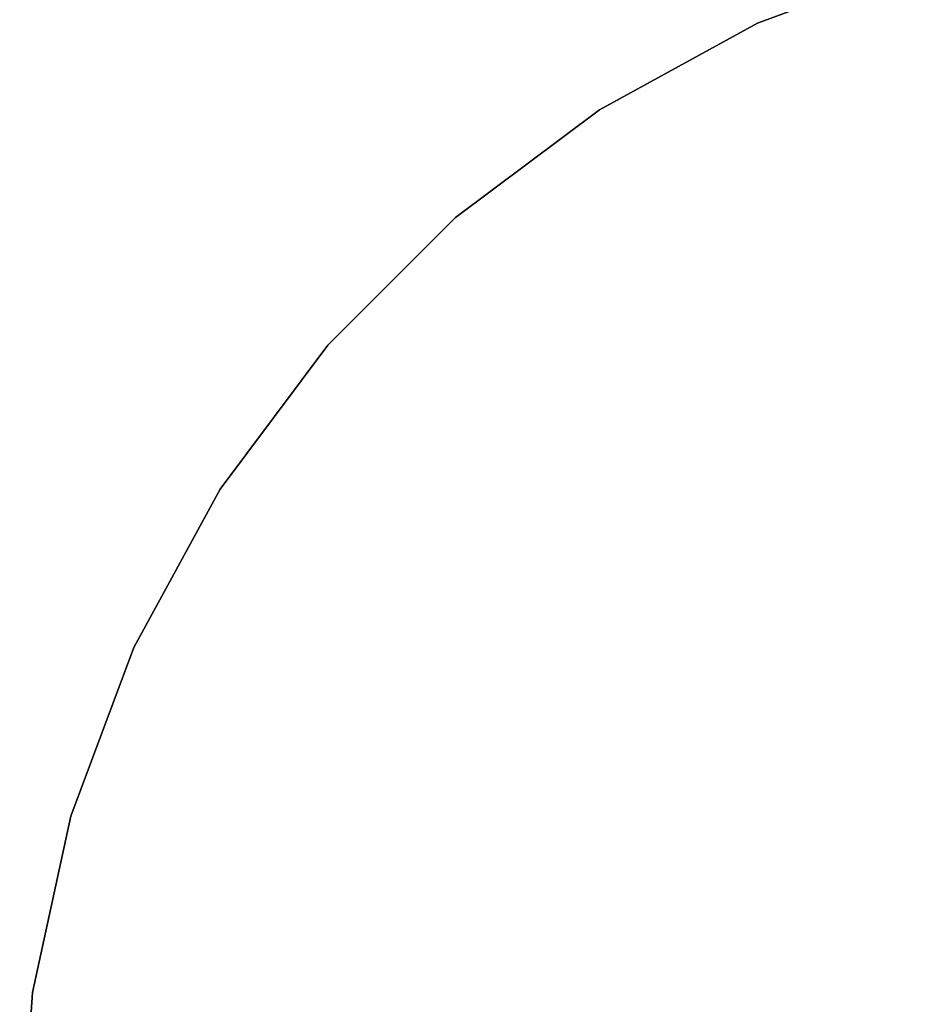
# Model space of a CAD drawing. Extents: x -4.43 to 3.97, y -4.36 to 4.03.
# Tile 13 of 32: x -2.58 to -0.9, y 0.15 to 1.98. Entities that reach past the tile are written whole.
import ezdxf

# ---------------------------------------------------------------- set-up
doc = ezdxf.new("R2010")
doc.units = 0
doc.header["$LTSCALE"] = 2.54
doc.layers.get('0').update_dxf_attribs({"color": 13, "linetype": 'CONTINUOUS'})

# ---------------------------------------------------------------- blocks, each defined once
blk = doc.blocks.new('Z_O_ENIE_CRES_STL_1')
at = {"color": 0}
for p, q in [((4.2961, 2.1376), (4.6103, 2.2548)), ((4.6103, 2.2548, -0.15), (4.2961, 2.1376, -0.15)), ((4.2961, 2.1376), (4.6103, 2.2548)), ((4.6103, 2.2548, -0.15), (4.2961, 2.1376, -0.15)), ((4.0018, 1.9769), (4.2961, 2.1376)), ((4.2961, 2.1376, -0.15), (4.0018, 1.9769, -0.15)), ((4.0018, 1.9769), (4.2961, 2.1376)), ((4.2961, 2.1376, -0.15), (4.0018, 1.9769, -0.15)), ((4.2961, 2.1376), (4.2961, 2.1376, -0.15)), ((4.2961, 2.1376), (4.2961, 2.1376, -0.15)), ((3.7334, 1.776), (4.0018, 1.9769)), ((4.0018, 1.9769, -0.15), (3.7334, 1.776, -0.15)), ((3.7334, 1.776), (4.0018, 1.9769)), ((4.0018, 1.9769, -0.15), (3.7334, 1.776, -0.15)), ((4.0018, 1.9769), (4.0018, 1.9769, -0.15)), ((4.0018, 1.9769), (4.0018, 1.9769, -0.15)), ((3.4963, 1.5389), (3.7334, 1.776)), ((3.7334, 1.776, -0.15), (3.4963, 1.5389, -0.15)), ((3.4963, 1.5389), (3.7334, 1.776)), ((3.7334, 1.776, -0.15), (3.4963, 1.5389, -0.15)), ((3.7334, 1.776), (3.7334, 1.776, -0.15)), ((3.7334, 1.776), (3.7334, 1.776, -0.15)), ((3.2954, 1.2705), (3.4963, 1.5389)), ((3.4963, 1.5389, -0.15), (3.2954, 1.2705, -0.15)), ((3.2954, 1.2705), (3.4963, 1.5389)), ((3.4963, 1.5389, -0.15), (3.2954, 1.2705, -0.15)), ((3.4963, 1.5389), (3.4963, 1.5389, -0.15)), ((3.4963, 1.5389), (3.4963, 1.5389, -0.15)), ((3.1347, 0.9762), (3.2954, 1.2705)), ((3.2954, 1.2705, -0.15), (3.1347, 0.9762, -0.15)), ((3.1347, 0.9762), (3.2954, 1.2705)), ((3.2954, 1.2705, -0.15), (3.1347, 0.9762, -0.15)), ((3.2954, 1.2705), (3.2954, 1.2705, -0.15)), ((3.2954, 1.2705), (3.2954, 1.2705, -0.15)), ((3.0175, 0.6621), (3.1347, 0.9762)), ((3.1347, 0.9762, -0.15), (3.0175, 0.6621, -0.15)), ((3.0175, 0.6621), (3.1347, 0.9762)), ((3.1347, 0.9762, -0.15), (3.0175, 0.6621, -0.15)), ((3.1347, 0.9762), (3.1347, 0.9762, -0.15)), ((3.1347, 0.9762), (3.1347, 0.9762, -0.15)), ((2.9462, 0.3344), (3.0175, 0.6621)), ((3.0175, 0.6621, -0.15), (2.9462, 0.3344, -0.15)), ((2.9462, 0.3344), (3.0175, 0.6621)), ((3.0175, 0.6621, -0.15), (2.9462, 0.3344, -0.15)), ((3.0175, 0.6621), (3.0175, 0.6621, -0.15)), ((3.0175, 0.6621), (3.0175, 0.6621, -0.15)), ((2.9223, 0), (2.9462, 0.3344)), ((2.9462, 0.3344, -0.15), (2.9223, 0, -0.15)), ((2.9223, 0), (2.9462, 0.3344)), ((2.9462, 0.3344, -0.15), (2.9223, 0, -0.15)), ((2.9462, 0.3344), (2.9462, 0.3344, -0.15)), ((2.9462, 0.3344), (2.9462, 0.3344, -0.15))]:
    blk.add_line(p, q, dxfattribs=at)

msp = doc.modelspace()

# ---------------------------------------------------------------- block references
at = {"color": 0}
msp.add_blockref('Z_O_ENIE_CRES_STL_1', (-5.5067, -0.1662, 4.3834), dxfattribs=at)

doc.saveas('drawing.dxf')
